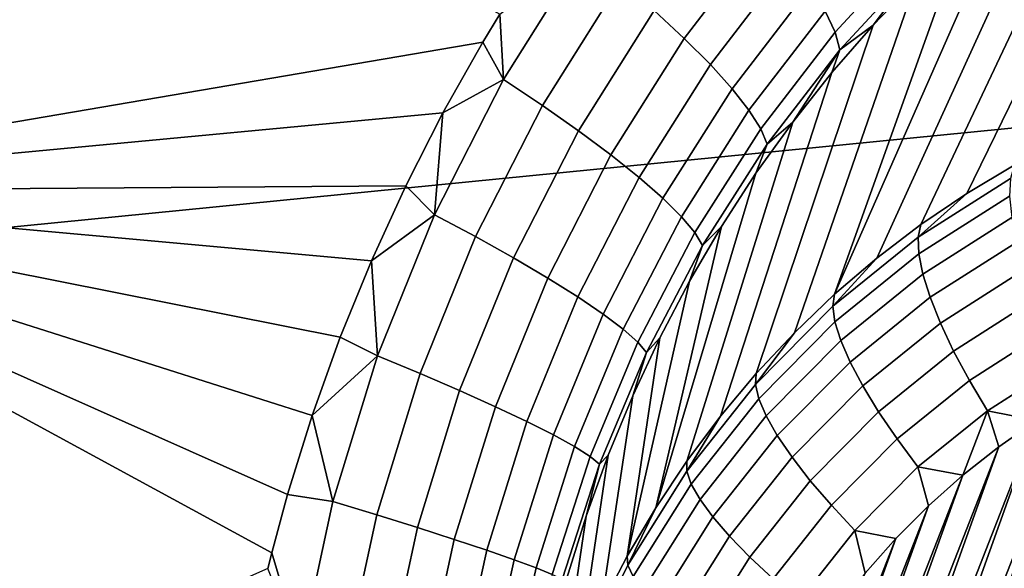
# Model space of a CAD drawing. Header units: metres. Extents: x -240 to 45, y -77 to 27.
# Tile 51 of 256: x -222.147 to -221.369, y -11.81 to -11.376. Entities that reach past the tile are written whole.
import ezdxf

# ---------------------------------------------------------------- set-up
doc = ezdxf.new("R2010")
doc.units = ezdxf.units.M
doc.layers.add('solid_102011X2', color=7, linetype='CONTINUOUS')

msp = doc.modelspace()

# ---------------------------------------------------------------- linework, layer by layer
at = {"layer": 'solid_102011X2'}
for points in [[(-219.968872, -10.66717, 301.515289), (-221.385361, -10.79632, 299.845947), (-221.019806, -11.427855, 299.593781), (-219.609818, -11.291, 301.263062)], [(-221.385361, -10.79632, 299.845947), (-222.790131, -10.926934, 298.163605), (-222.41774, -11.566221, 297.911804), (-221.019806, -11.427855, 299.593781)], [(-222.243622, -11.108264, 273.938812), (-221.767334, -11.371756, 273.81778), (-221.780685, -11.393768, 273.821899), (-222.472931, -11.511791, 273.995758)], [(-221.198273, -11.169212, 273.412354), (-221.36084, -11.490983, 272.462219), (-221.398346, -11.513444, 272.474762), (-221.241943, -11.193376, 273.428894)], [(-221.241943, -11.193376, 273.428894), (-221.398346, -11.513444, 272.474762), (-221.434586, -11.538003, 272.487122), (-221.284225, -11.219678, 273.444824)], [(-221.284225, -11.219678, 273.444824), (-221.434586, -11.538003, 272.487122), (-221.469421, -11.564589, 272.499237), (-221.325027, -11.248048, 273.460052)], [(-221.325027, -11.248048, 273.460052), (-221.469421, -11.564589, 272.499237), (-221.502792, -11.593123, 272.511108), (-221.364288, -11.278383, 273.474548)], [(-221.555939, -11.304971, 273.720184), (-221.621567, -11.390853, 273.74173), (-221.645416, -11.368763, 273.764587), (-221.577728, -11.280125, 273.742249)], [(-221.401978, -11.310629, 273.48819), (-221.364288, -11.278383, 273.474548), (-221.502792, -11.593123, 272.511108)], [(-221.437576, -11.31576, 273.574371), (-221.502441, -11.386058, 273.596588), (-221.510223, -11.369284, 273.631775), (-221.443726, -11.297141, 273.608917)], [(-221.537201, -11.328381, 273.694092), (-221.600891, -11.411616, 273.714905), (-221.621567, -11.390853, 273.74173), (-221.555939, -11.304971, 273.720184)], [(-221.401978, -11.310629, 273.48819), (-221.502792, -11.593123, 272.511108), (-221.534561, -11.623524, 272.522705), (-221.438019, -11.344682, 273.500977)], [(-221.435196, -11.331262, 273.537872), (-221.498657, -11.399975, 273.55957), (-221.502441, -11.386058, 273.596588), (-221.437576, -11.31576, 273.574371)], [(-221.700897, -11.322172, 273.796814), (-221.764465, -11.423299, 273.816681), (-221.767334, -11.371756, 273.81778)], [(-221.672012, -11.345735, 273.783051), (-221.733688, -11.443827, 273.802155), (-221.764465, -11.423299, 273.816681), (-221.700897, -11.322172, 273.796814)], [(-221.521881, -11.349944, 273.664459), (-221.583755, -11.43069, 273.68454), (-221.600891, -11.411616, 273.714905), (-221.537201, -11.328381, 273.694092)], [(-221.435196, -11.331262, 273.537872), (-221.472382, -11.380484, 273.512848), (-221.498657, -11.399975, 273.55957)], [(-221.435196, -11.331262, 273.537872), (-221.438019, -11.344682, 273.500977), (-221.472382, -11.380484, 273.512848)], [(-221.438019, -11.344682, 273.500977), (-221.534561, -11.623524, 272.522705), (-221.564667, -11.655699, 272.533966), (-221.472382, -11.380484, 273.512848)], [(-221.645416, -11.368763, 273.764587), (-221.705246, -11.463827, 273.782928), (-221.733688, -11.443827, 273.802155), (-221.672012, -11.345735, 273.783051)], [(-221.510223, -11.369284, 273.631775), (-221.57045, -11.447739, 273.651215), (-221.583755, -11.43069, 273.68454), (-221.521881, -11.349944, 273.664459)], [(-221.621567, -11.390853, 273.74173), (-221.679611, -11.482951, 273.759338), (-221.705246, -11.463827, 273.782928), (-221.645416, -11.368763, 273.764587)], [(-221.764465, -11.423299, 273.816681), (-221.780685, -11.393768, 273.821899), (-221.767334, -11.371756, 273.81778)], [(-221.502441, -11.386058, 273.596588), (-221.561203, -11.462463, 273.615479), (-221.57045, -11.447739, 273.651215), (-221.510223, -11.369284, 273.631775)], [(-221.472382, -11.380484, 273.512848), (-221.564667, -11.655699, 272.533966), (-221.593018, -11.689556, 272.544861), (-221.50502, -11.417937, 273.523773)], [(-221.498657, -11.399975, 273.55957), (-221.472382, -11.380484, 273.512848), (-221.50502, -11.417937, 273.523773)], [(-221.600891, -11.411616, 273.714905), (-221.657257, -11.500863, 273.731812), (-221.679611, -11.482951, 273.759338), (-221.621567, -11.390853, 273.74173)], [(-221.498657, -11.399975, 273.55957), (-221.556198, -11.474606, 273.577972), (-221.561203, -11.462463, 273.615479), (-221.502441, -11.386058, 273.596588)], [(-221.780685, -11.393768, 273.821899), (-221.812317, -11.449658, 273.831329), (-222.472931, -11.511791, 273.995758)], [(-221.764465, -11.423299, 273.816681), (-221.812317, -11.449658, 273.831329), (-221.780685, -11.393768, 273.821899)], [(-221.498657, -11.399975, 273.55957), (-221.535904, -11.456985, 273.533722), (-221.556198, -11.474606, 273.577972)], [(-221.498657, -11.399975, 273.55957), (-221.50502, -11.417937, 273.523773), (-221.535904, -11.456985, 273.533722)], [(-221.583755, -11.43069, 273.68454), (-221.638535, -11.517247, 273.700836), (-221.657257, -11.500863, 273.731812), (-221.600891, -11.411616, 273.714905)], [(-221.50502, -11.417937, 273.523773), (-221.593018, -11.689556, 272.544861), (-221.619507, -11.724996, 272.555359), (-221.535904, -11.456985, 273.533722)], [(-221.019806, -11.427855, 299.593781), (-222.41774, -11.566221, 297.911804), (-222.024445, -12.187903, 297.645844), (-220.633698, -12.041979, 299.327454)], [(-221.764465, -11.423299, 273.816681), (-221.819016, -11.530226, 273.832184), (-221.812317, -11.449658, 273.831329)], [(-221.733688, -11.443827, 273.802155), (-221.786667, -11.547545, 273.816956), (-221.819016, -11.530226, 273.832184), (-221.764465, -11.423299, 273.816681)], [(-221.57045, -11.447739, 273.651215), (-221.623825, -11.531817, 273.666931), (-221.638535, -11.517247, 273.700836), (-221.583755, -11.43069, 273.68454)], [(-221.705246, -11.463827, 273.782928), (-221.756653, -11.564346, 273.797058), (-221.786667, -11.547545, 273.816956), (-221.733688, -11.443827, 273.802155)], [(-221.812317, -11.449658, 273.831329), (-221.841751, -11.507335, 273.83963), (-222.472931, -11.511791, 273.995758)], [(-221.819016, -11.530226, 273.832184), (-221.841751, -11.507335, 273.83963), (-221.812317, -11.449658, 273.831329)], [(-221.561203, -11.462463, 273.615479), (-221.613342, -11.544317, 273.630676), (-221.623825, -11.531817, 273.666931), (-221.57045, -11.447739, 273.651215)], [(-221.535904, -11.456985, 273.533722), (-221.619507, -11.724996, 272.555359), (-221.644073, -11.761912, 272.56546), (-221.564972, -11.497534, 273.542664)], [(-221.556198, -11.474606, 273.577972), (-221.535904, -11.456985, 273.533722), (-221.564972, -11.497534, 273.542664)], [(-221.679611, -11.482951, 273.759338), (-221.729538, -11.580335, 273.772797), (-221.756653, -11.564346, 273.797058), (-221.705246, -11.463827, 273.782928)], [(-221.556198, -11.474606, 273.577972), (-221.607285, -11.554528, 273.592773), (-221.613342, -11.544317, 273.630676), (-221.561203, -11.462463, 273.615479)], [(-221.607285, -11.554528, 273.592773), (-221.556198, -11.474606, 273.577972), (-221.564972, -11.497534, 273.542664), (-221.592194, -11.53953, 273.550537)], [(-221.657257, -11.500863, 273.731812), (-221.705765, -11.595228, 273.744659), (-221.729538, -11.580335, 273.772797), (-221.679611, -11.482951, 273.759338)], [(-221.3638, -11.501595, 272.435333), (-221.436691, -11.548082, 272.45993), (-221.398346, -11.513444, 272.474762), (-221.36084, -11.490983, 272.462219)], [(-221.638535, -11.517247, 273.700836), (-221.68576, -11.608767, 273.713104), (-221.705765, -11.595228, 273.744659), (-221.657257, -11.500863, 273.731812)], [(-221.592194, -11.53953, 273.550537), (-221.564972, -11.497534, 273.542664), (-221.644073, -11.761912, 272.56546)], [(-221.841751, -11.507335, 273.83963), (-221.868881, -11.56657, 273.846741), (-222.472931, -11.511791, 273.995758)], [(-221.819016, -11.530226, 273.832184), (-221.868881, -11.56657, 273.846741), (-221.841751, -11.507335, 273.83963)], [(-221.436691, -11.548082, 272.45993), (-221.3638, -11.501595, 272.435333), (-221.364441, -11.515496, 272.40979), (-221.436172, -11.56123, 272.43399)], [(-222.472931, -11.511791, 273.995758), (-221.947556, -11.797587, 273.862366), (-221.950653, -11.809957, 273.862732), (-222.476151, -12.043157, 273.965607)], [(-221.935059, -11.751448, 273.860687), (-221.947556, -11.797587, 273.862366), (-222.472931, -11.511791, 273.995758)], [(-221.915604, -11.688825, 273.857269), (-221.935059, -11.751448, 273.860687), (-222.472931, -11.511791, 273.995758)], [(-221.893509, -11.627135, 273.852631), (-221.915604, -11.688825, 273.857269), (-222.472931, -11.511791, 273.995758)], [(-221.868881, -11.56657, 273.846741), (-221.893509, -11.627135, 273.852631), (-222.472931, -11.511791, 273.995758)], [(-221.436691, -11.548082, 272.45993), (-221.434586, -11.538003, 272.487122), (-221.398346, -11.513444, 272.474762)], [(-221.436172, -11.56123, 272.43399), (-221.364441, -11.515496, 272.40979), (-221.362793, -11.532381, 272.386139), (-221.433014, -11.577161, 272.409851)], [(-221.623825, -11.531817, 273.666931), (-221.669891, -11.620713, 273.678711), (-221.68576, -11.608767, 273.713104), (-221.638535, -11.517247, 273.700836)], [(-221.819016, -11.530226, 273.832184), (-221.864105, -11.641817, 273.84314), (-221.868881, -11.56657, 273.846741)], [(-221.786667, -11.547545, 273.816956), (-221.830444, -11.655794, 273.827301), (-221.864105, -11.641817, 273.84314), (-221.819016, -11.530226, 273.832184)], [(-221.613342, -11.544317, 273.630676), (-221.658417, -11.630857, 273.642059), (-221.669891, -11.620713, 273.678711), (-221.623825, -11.531817, 273.666931)], [(-221.617523, -11.582882, 273.557343), (-221.592194, -11.53953, 273.550537), (-221.644073, -11.761912, 272.56546), (-221.666641, -11.8002, 272.575104)], [(-221.607285, -11.554528, 273.592773), (-221.592194, -11.53953, 273.550537), (-221.617523, -11.582882, 273.557343)], [(-221.436691, -11.548082, 272.45993), (-221.50412, -11.602576, 272.483673), (-221.469421, -11.564589, 272.499237), (-221.434586, -11.538003, 272.487122)], [(-221.433014, -11.577161, 272.409851), (-221.362793, -11.532381, 272.386139), (-221.358871, -11.551893, 272.364929), (-221.427307, -11.595537, 272.388031)], [(-221.756653, -11.564346, 273.797058), (-221.799194, -11.669263, 273.806793), (-221.830444, -11.655794, 273.827301), (-221.786667, -11.547545, 273.816956)], [(-221.607285, -11.554528, 273.592773), (-221.651535, -11.639021, 273.60376), (-221.658417, -11.630857, 273.642059), (-221.613342, -11.544317, 273.630676)], [(-221.651535, -11.639021, 273.60376), (-221.607285, -11.554528, 273.592773), (-221.617523, -11.582882, 273.557343), (-221.64093, -11.627528, 273.56308)], [(-221.50412, -11.602576, 272.483673), (-221.436691, -11.548082, 272.45993), (-221.436172, -11.56123, 272.43399), (-221.502502, -11.614842, 272.457336)], [(-221.427307, -11.595537, 272.388031), (-221.358871, -11.551893, 272.364929), (-221.352753, -11.57362, 272.346588), (-221.419159, -11.615972, 272.368988)], [(-221.502502, -11.614842, 272.457336), (-221.436172, -11.56123, 272.43399), (-221.433014, -11.577161, 272.409851), (-221.497971, -11.629655, 272.432709)], [(-222.41774, -11.566221, 297.911804), (-223.801956, -11.705964, 296.216309), (-223.401093, -12.335226, 295.95108), (-222.024445, -12.187903, 297.645844)], [(-221.864105, -11.641817, 273.84314), (-221.893509, -11.627135, 273.852631), (-221.868881, -11.56657, 273.846741)], [(-221.729538, -11.580335, 273.772797), (-221.770889, -11.681988, 273.781982), (-221.799194, -11.669263, 273.806793), (-221.756653, -11.564346, 273.797058)], [(-221.50412, -11.602576, 272.483673), (-221.502792, -11.593123, 272.511108), (-221.469421, -11.564589, 272.499237)], [(-221.497971, -11.629655, 272.432709), (-221.433014, -11.577161, 272.409851), (-221.427307, -11.595537, 272.388031), (-221.490616, -11.646701, 272.410309)], [(-221.419159, -11.615972, 272.368988), (-221.352753, -11.57362, 272.346588), (-221.344574, -11.597101, 272.331482), (-221.408752, -11.638029, 272.353149)], [(-221.705765, -11.595228, 273.744659), (-221.746017, -11.693745, 273.753326), (-221.770889, -11.681988, 273.781982), (-221.729538, -11.580335, 273.772797)], [(-221.64093, -11.627528, 273.56308), (-221.617523, -11.582882, 273.557343), (-221.666641, -11.8002, 272.575104)], [(-221.50412, -11.602576, 272.483673), (-221.565308, -11.66444, 272.506256), (-221.534561, -11.623524, 272.522705), (-221.502792, -11.593123, 272.511108)], [(-221.68576, -11.608767, 273.713104), (-221.725021, -11.704329, 273.721283), (-221.746017, -11.693745, 273.753326), (-221.705765, -11.595228, 273.744659)], [(-221.490616, -11.646701, 272.410309), (-221.427307, -11.595537, 272.388031), (-221.419159, -11.615972, 272.368988), (-221.480591, -11.665619, 272.390625)], [(-221.480698, -12.643086, 272.439087), (-221.108414, -11.603429, 272.245575), (-221.072418, -11.59903, 272.234985), (-221.456558, -12.671812, 272.434692)], [(-221.456558, -12.671812, 272.434692), (-221.072418, -11.59903, 272.234985), (-221.036224, -11.596826, 272.224548), (-221.430893, -12.699036, 272.429718)], [(-221.430893, -12.699036, 272.429718), (-221.036224, -11.596826, 272.224548), (-220.999863, -11.596819, 272.214233), (-221.403748, -12.724731, 272.424194)], [(-221.408752, -11.638029, 272.353149), (-221.344574, -11.597101, 272.331482), (-221.334503, -11.62184, 272.319946), (-221.396286, -11.661246, 272.34082)], [(-221.403748, -12.724731, 272.424194), (-220.999863, -11.596819, 272.214233), (-220.963638, -11.598999, 272.204163), (-221.37532, -12.748698, 272.418152)], [(-221.37532, -12.748698, 272.418152), (-220.963638, -11.598999, 272.204163), (-220.927582, -11.603355, 272.194305), (-221.345673, -12.770919, 272.411621)], [(-221.669891, -11.620713, 273.678711), (-221.708267, -11.713554, 273.686462), (-221.725021, -11.704329, 273.721283), (-221.68576, -11.608767, 273.713104)], [(-221.565308, -11.66444, 272.506256), (-221.50412, -11.602576, 272.483673), (-221.502502, -11.614842, 272.457336), (-221.562698, -11.675705, 272.479553)], [(-221.542877, -12.549397, 272.448792), (-221.179047, -11.61868, 272.266907), (-221.143967, -11.609982, 272.256226), (-221.523911, -12.581792, 272.446167)], [(-221.523911, -12.581792, 272.446167), (-221.143967, -11.609982, 272.256226), (-221.108414, -11.603429, 272.245575), (-221.503159, -12.61307, 272.442932)], [(-221.480698, -12.643086, 272.439087), (-221.503159, -12.61307, 272.442932), (-221.108414, -11.603429, 272.245575)], [(-221.562698, -11.675705, 272.479553), (-221.502502, -11.614842, 272.457336), (-221.497971, -11.629655, 272.432709), (-221.556915, -11.689248, 272.454468)], [(-221.480591, -11.665619, 272.390625), (-221.419159, -11.615972, 272.368988), (-221.408752, -11.638029, 272.353149), (-221.468124, -11.686009, 272.374023)], [(-221.658417, -11.630857, 273.642059), (-221.69606, -11.721258, 273.649445), (-221.708267, -11.713554, 273.686462), (-221.669891, -11.620713, 273.678711)], [(-221.565308, -11.66444, 272.506256), (-221.564667, -11.655699, 272.533966), (-221.534561, -11.623524, 272.522705)], [(-221.560028, -12.515946, 272.450836), (-221.21347, -11.629477, 272.277557), (-221.179047, -11.61868, 272.266907), (-221.542877, -12.549397, 272.448792)], [(-221.396286, -11.661246, 272.34082), (-221.334503, -11.62184, 272.319946), (-221.322754, -11.647314, 272.312225), (-221.38205, -11.685129, 272.332245)], [(-221.864105, -11.641817, 273.84314), (-221.915604, -11.688825, 273.857269), (-221.893509, -11.627135, 273.852631)], [(-221.651535, -11.639021, 273.60376), (-221.688599, -11.727306, 273.61087), (-221.69606, -11.721258, 273.649445), (-221.658417, -11.630857, 273.642059)], [(-221.662354, -11.673383, 273.567719), (-221.64093, -11.627528, 273.56308), (-221.666641, -11.8002, 272.575104), (-221.687149, -11.839744, 272.584259)], [(-221.651535, -11.639021, 273.60376), (-221.64093, -11.627528, 273.56308), (-221.662354, -11.673383, 273.567719)], [(-221.560028, -12.515946, 272.450836), (-221.247208, -11.642348, 272.288239), (-221.21347, -11.629477, 272.277557)], [(-221.556915, -11.689248, 272.454468), (-221.497971, -11.629655, 272.432709), (-221.490616, -11.646701, 272.410309), (-221.548065, -11.704783, 272.431519)], [(-221.688599, -11.727306, 273.61087), (-221.651535, -11.639021, 273.60376), (-221.662354, -11.673383, 273.567719), (-221.681763, -11.720376, 273.571228)], [(-221.468124, -11.686009, 272.374023), (-221.408752, -11.638029, 272.353149), (-221.396286, -11.661246, 272.34082), (-221.453445, -11.70744, 272.360931)], [(-221.864105, -11.641817, 273.84314), (-221.899323, -11.756921, 273.849487), (-221.915604, -11.688825, 273.857269)], [(-221.830444, -11.655794, 273.827301), (-221.864685, -11.767456, 273.833099), (-221.899323, -11.756921, 273.849487), (-221.864105, -11.641817, 273.84314)], [(-221.575287, -12.481547, 272.45224), (-221.280136, -11.657258, 272.298828), (-221.247208, -11.642348, 272.288239)], [(-221.560028, -12.515946, 272.450836), (-221.575287, -12.481547, 272.45224), (-221.247208, -11.642348, 272.288239)], [(-221.548065, -11.704783, 272.431519), (-221.490616, -11.646701, 272.410309), (-221.480591, -11.665619, 272.390625), (-221.536331, -11.72198, 272.411194)], [(-221.38205, -11.685129, 272.332245), (-221.322754, -11.647314, 272.312225), (-221.343094, -11.69299, 272.319702)], [(-221.799194, -11.669263, 273.806793), (-221.832504, -11.777502, 273.812103), (-221.864685, -11.767456, 273.833099), (-221.830444, -11.655794, 273.827301)], [(-221.565308, -11.66444, 272.506256), (-221.619507, -11.732948, 272.527405), (-221.593018, -11.689556, 272.544861), (-221.564667, -11.655699, 272.533966)], [(-221.619507, -11.732948, 272.527405), (-221.565308, -11.66444, 272.506256), (-221.562698, -11.675705, 272.479553), (-221.616028, -11.743105, 272.500366)], [(-221.588608, -12.446325, 272.453064), (-221.312119, -11.67415, 272.309326), (-221.280136, -11.657258, 272.298828)], [(-221.575287, -12.481547, 272.45224), (-221.588608, -12.446325, 272.453064), (-221.280136, -11.657258, 272.298828)], [(-221.453445, -11.70744, 272.360931), (-221.396286, -11.661246, 272.34082), (-221.38205, -11.685129, 272.332245), (-221.436905, -11.729459, 272.351562)], [(-221.770889, -11.681988, 273.781982), (-221.803329, -11.786881, 273.786804), (-221.832504, -11.777502, 273.812103), (-221.799194, -11.669263, 273.806793)], [(-221.536331, -11.72198, 272.411194), (-221.480591, -11.665619, 272.390625), (-221.468124, -11.686009, 272.374023), (-221.521988, -11.740477, 272.393921)], [(-221.681763, -11.720376, 273.571228), (-221.662354, -11.673383, 273.567719), (-221.687149, -11.839744, 272.584259), (-221.705536, -11.880429, 272.592926)], [(-221.616028, -11.743105, 272.500366), (-221.562698, -11.675705, 272.479553), (-221.556915, -11.689248, 272.454468), (-221.609131, -11.755242, 272.474854)], [(-221.59996, -12.410364, 272.453217), (-221.343094, -11.69299, 272.319702), (-221.312119, -11.67415, 272.309326)], [(-221.588608, -12.446325, 272.453064), (-221.59996, -12.410364, 272.453217), (-221.312119, -11.67415, 272.309326)], [(-221.746017, -11.693745, 273.753326), (-221.777664, -11.795431, 273.75769), (-221.803329, -11.786881, 273.786804), (-221.770889, -11.681988, 273.781982)], [(-221.521988, -11.740477, 272.393921), (-221.468124, -11.686009, 272.374023), (-221.453445, -11.70744, 272.360931), (-221.50531, -11.759881, 272.380066)], [(-221.436905, -11.729459, 272.351562), (-221.38205, -11.685129, 272.332245), (-221.401474, -11.736182, 272.339905)], [(-221.38205, -11.685129, 272.332245), (-221.372894, -11.713677, 272.329895), (-221.401474, -11.736182, 272.339905)], [(-221.38205, -11.685129, 272.332245), (-221.343094, -11.69299, 272.319702), (-221.372894, -11.713677, 272.329895)], [(-221.899323, -11.756921, 273.849487), (-221.935059, -11.751448, 273.860687), (-221.915604, -11.688825, 273.857269)], [(-221.725021, -11.704329, 273.721283), (-221.755981, -11.803, 273.725281), (-221.777664, -11.795431, 273.75769), (-221.746017, -11.693745, 273.753326)], [(-221.619507, -11.732948, 272.527405), (-221.619507, -11.724996, 272.555359), (-221.593018, -11.689556, 272.544861)], [(-221.609283, -12.373853, 272.452789), (-221.372894, -11.713677, 272.329895), (-221.343094, -11.69299, 272.319702)], [(-221.59996, -12.410364, 272.453217), (-221.609283, -12.373853, 272.452789), (-221.343094, -11.69299, 272.319702)], [(-221.609131, -11.755242, 272.474854), (-221.556915, -11.689248, 272.454468), (-221.548065, -11.704783, 272.431519), (-221.598953, -11.769103, 272.451385)], [(-221.708267, -11.713554, 273.686462), (-221.738647, -11.809457, 273.690094), (-221.755981, -11.803, 273.725281), (-221.725021, -11.704329, 273.721283)], [(-221.598953, -11.769103, 272.451385), (-221.548065, -11.704783, 272.431519), (-221.536331, -11.72198, 272.411194), (-221.585724, -11.784395, 272.430481)], [(-221.50531, -11.759881, 272.380066), (-221.453445, -11.70744, 272.360931), (-221.436905, -11.729459, 272.351562), (-221.486679, -11.779782, 272.369934)], [(-221.69606, -11.721258, 273.649445), (-221.725967, -11.814686, 273.652802), (-221.738647, -11.809457, 273.690094), (-221.708267, -11.713554, 273.686462)], [(-221.616547, -12.336851, 272.451721), (-221.401474, -11.736182, 272.339905), (-221.372894, -11.713677, 272.329895)], [(-221.609283, -12.373853, 272.452789), (-221.616547, -12.336851, 272.451721), (-221.372894, -11.713677, 272.329895)], [(-221.688599, -11.727306, 273.61087), (-221.71817, -11.818598, 273.614044), (-221.725967, -11.814686, 273.652802), (-221.69606, -11.721258, 273.649445)], [(-221.699112, -11.768426, 273.573639), (-221.681763, -11.720376, 273.571228), (-221.705536, -11.880429, 272.592926), (-221.721741, -11.922137, 272.601044)], [(-221.688599, -11.727306, 273.61087), (-221.681763, -11.720376, 273.571228), (-221.699112, -11.768426, 273.573639)], [(-221.619507, -11.732948, 272.527405), (-221.666122, -11.807298, 272.546936), (-221.644073, -11.761912, 272.56546), (-221.619507, -11.724996, 272.555359)], [(-221.585724, -11.784395, 272.430481), (-221.536331, -11.72198, 272.411194), (-221.521988, -11.740477, 272.393921), (-221.569717, -11.800795, 272.412567)], [(-221.71817, -11.818598, 273.614044), (-221.688599, -11.727306, 273.61087), (-221.699112, -11.768426, 273.573639), (-221.714355, -11.817454, 273.57489)], [(-221.666122, -11.807298, 272.546936), (-221.619507, -11.732948, 272.527405), (-221.616028, -11.743105, 272.500366), (-221.66188, -11.816251, 272.519562)], [(-221.486679, -11.779782, 272.369934), (-221.436905, -11.729459, 272.351562), (-221.42865, -11.76037, 272.34967), (-221.454422, -11.78622, 272.359161)], [(-221.436905, -11.729459, 272.351562), (-221.401474, -11.736182, 272.339905), (-221.42865, -11.76037, 272.34967)], [(-221.621735, -12.299575, 272.450012), (-221.42865, -11.76037, 272.34967), (-221.401474, -11.736182, 272.339905)], [(-221.616547, -12.336851, 272.451721), (-221.621735, -12.299575, 272.450012), (-221.401474, -11.736182, 272.339905)], [(-221.569717, -11.800795, 272.412567), (-221.521988, -11.740477, 272.393921), (-221.50531, -11.759881, 272.380066), (-221.55127, -11.817954, 272.39801)], [(-221.66188, -11.816251, 272.519562), (-221.616028, -11.743105, 272.500366), (-221.609131, -11.755242, 272.474854), (-221.654022, -11.826862, 272.493652)], [(-221.899323, -11.756921, 273.849487), (-221.924515, -11.874375, 273.851318), (-221.947556, -11.797587, 273.862366), (-221.935059, -11.751448, 273.860687)], [(-221.864685, -11.767456, 273.833099), (-221.889221, -11.881409, 273.834473), (-221.924515, -11.874375, 273.851318), (-221.899323, -11.756921, 273.849487)], [(-221.654022, -11.826862, 272.493652), (-221.609131, -11.755242, 272.474854), (-221.598953, -11.769103, 272.451385), (-221.642715, -11.838907, 272.469696)], [(-221.666122, -11.807298, 272.546936), (-221.666641, -11.8002, 272.575104), (-221.644073, -11.761912, 272.56546)], [(-221.624802, -12.262058, 272.447723), (-221.454422, -11.78622, 272.359161), (-221.42865, -11.76037, 272.34967)], [(-221.621735, -12.299575, 272.450012), (-221.624802, -12.262058, 272.447723), (-221.42865, -11.76037, 272.34967)], [(-221.55127, -11.817954, 272.39801), (-221.50531, -11.759881, 272.380066), (-221.486679, -11.779782, 272.369934), (-221.530777, -11.835511, 272.387146)], [(-221.832504, -11.777502, 273.812103), (-221.856415, -11.88798, 273.813019), (-221.889221, -11.881409, 273.834473), (-221.864685, -11.767456, 273.833099)], [(-221.714355, -11.817454, 273.57489), (-221.699112, -11.768426, 273.573639), (-221.721741, -11.922137, 272.601044), (-221.735733, -11.964746, 272.608612)], [(-221.642715, -11.838907, 272.469696), (-221.598953, -11.769103, 272.451385), (-221.585724, -11.784395, 272.430481), (-221.628189, -11.852132, 272.448242)], [(-221.803329, -11.786881, 273.786804), (-221.826706, -11.893977, 273.787354), (-221.856415, -11.88798, 273.813019), (-221.832504, -11.777502, 273.812103)], [(-221.530777, -11.835511, 272.387146), (-221.486679, -11.779782, 272.369934), (-221.478622, -11.813577, 272.368317), (-221.501236, -11.84242, 272.377197)], [(-221.486679, -11.779782, 272.369934), (-221.454422, -11.78622, 272.359161), (-221.478622, -11.813577, 272.368317)], [(-221.777664, -11.795431, 273.75769), (-221.800568, -11.899292, 273.757874), (-221.826706, -11.893977, 273.787354), (-221.803329, -11.786881, 273.786804)], [(-221.628189, -11.852132, 272.448242), (-221.585724, -11.784395, 272.430481), (-221.569717, -11.800795, 272.412567), (-221.610748, -11.866255, 272.429718)], [(-221.625778, -12.224524, 272.444824), (-221.478622, -11.813577, 272.368317), (-221.454422, -11.78622, 272.359161)], [(-221.624802, -12.262058, 272.447723), (-221.625778, -12.224524, 272.444824), (-221.454422, -11.78622, 272.359161)], [(-221.755981, -11.803, 273.725281), (-221.778503, -11.903833, 273.725159), (-221.800568, -11.899292, 273.757874), (-221.777664, -11.795431, 273.75769)], [(-221.924515, -11.874375, 273.851318), (-221.950653, -11.809957, 273.862732), (-221.947556, -11.797587, 273.862366)], [(-221.738647, -11.809457, 273.690094), (-221.76088, -11.90752, 273.689728), (-221.778503, -11.903833, 273.725159), (-221.755981, -11.803, 273.725281)], [(-221.666122, -11.807298, 272.546936), (-221.704575, -11.886616, 272.564545), (-221.687149, -11.839744, 272.584259), (-221.666641, -11.8002, 272.575104)], [(-221.610748, -11.866255, 272.429718), (-221.569717, -11.800795, 272.412567), (-221.55127, -11.817954, 272.39801), (-221.590775, -11.880979, 272.414551)], [(-221.725967, -11.814686, 273.652802), (-221.748001, -11.910289, 273.652252), (-221.76088, -11.90752, 273.689728), (-221.738647, -11.809457, 273.690094)], [(-221.704575, -11.886616, 272.564545), (-221.666122, -11.807298, 272.546936), (-221.66188, -11.816251, 272.519562), (-221.699707, -11.894285, 272.536896)]]:
    msp.add_3dface(points, dxfattribs=at)

doc.saveas('drawing.dxf')
